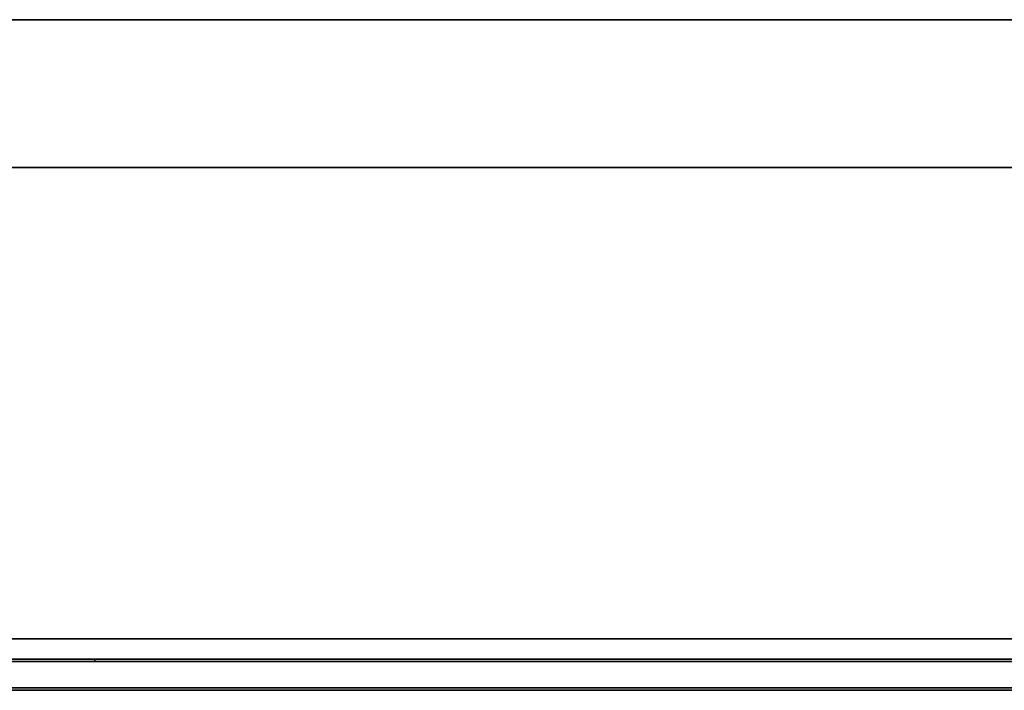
# Model space of a CAD drawing. Header units: millimetres. Extents: x -298 to 298, y -513 to 85.
# Tile 18 of 47: x -164 to -125, y -485 to -458. Entities that reach past the tile are written whole.
import ezdxf

# ---------------------------------------------------------------- set-up
doc = ezdxf.new("R2010")
doc.units = ezdxf.units.MM
doc.layers.add('1', color=7, linetype='Continuous', true_color=0xffffff)

msp = doc.modelspace()

# ---------------------------------------------------------------- linework, layer by layer
at = {"layer": '1', "color": 252, "linetype": 'Continuous', "lineweight": 35}
for p, q in [((-275.3, -458.2, -245.05), (275.3, -458.2, -245.05)), ((-275.3, -458.2, -241), (275.3, -458.2, -241)), ((275.3, -458.2, 246), (-275.3, -458.2, 246)), ((275.3, -458.2, 236.05), (-275.3, -458.2, 236.05)), ((-298.5, -464.1, 346), (298.5, -464.1, 346)), ((-298.5, -464.1, 331.6), (298.5, -464.1, 331.6)), ((-298.5, -482.9, 246), (298.5, -482.9, 246)), ((-298.5, -482.9, 346), (298.5, -482.9, 346)), ((-295.5, -483.804, -241), (295.5, -483.804, -241)), ((-295.5, -483.804, 236.05), (295.5, -483.804, 236.05))]:
    msp.add_line(p, q, dxfattribs=at)
at = {"layer": '1', "color": 150, "linetype": 'Continuous', "lineweight": 35}
for p, q in [((296.5, -482.9, 247.95), (-296.5, -482.9, 247.95)), ((-296.5, -482.9, 344.55), (296.5, -482.9, 344.55)), ((296.5, -483.804, -239.05), (-296.5, -483.804, -239.05)), ((-296.5, -483.804, 236.05), (296.5, -483.804, 236.05)), ((296.5, -484.85, 346.5), (-296.5, -484.85, 346.5)), ((-296.5, -484.85, 246), (296.5, -484.85, 246)), ((-296.5, -484.95, 346.5), (296.5, -484.95, 346.5)), ((296.5, -484.95, 246), (-296.5, -484.95, 246))]:
    msp.add_line(p, q, dxfattribs=at)
at = {"layer": '1', "color": 18, "linetype": 'Continuous', "lineweight": 35}
for p, q in [((296.5, -483.704, -239.05), (-296.5, -483.704, -239.05)), ((-296.5, -483.704, 236.05), (296.5, -483.704, 236.05)), ((296.5, -483.804, -239.05), (-296.5, -483.804, -239.05)), ((-296.5, -483.804, 236.05), (296.5, -483.804, 236.05)), ((161, -483.704, 170.55), (-161, -483.704, 170.55)), ((-161, -483.704, -113.55), (161, -483.704, -113.55)), ((-161, -483.704, 170.55), (-161, -483.804, 170.55)), ((-161, -483.704, 170.55), (-161, -483.704, -113.55)), ((-161, -483.704, -113.55), (-161, -483.804, -113.55)), ((161, -483.804, 170.55), (-161, -483.804, 170.55)), ((-161, -483.804, -113.55), (161, -483.804, -113.55)), ((-161, -483.804, 170.55), (-161, -483.804, -113.55))]:
    msp.add_line(p, q, dxfattribs=at)

doc.saveas('drawing.dxf')
